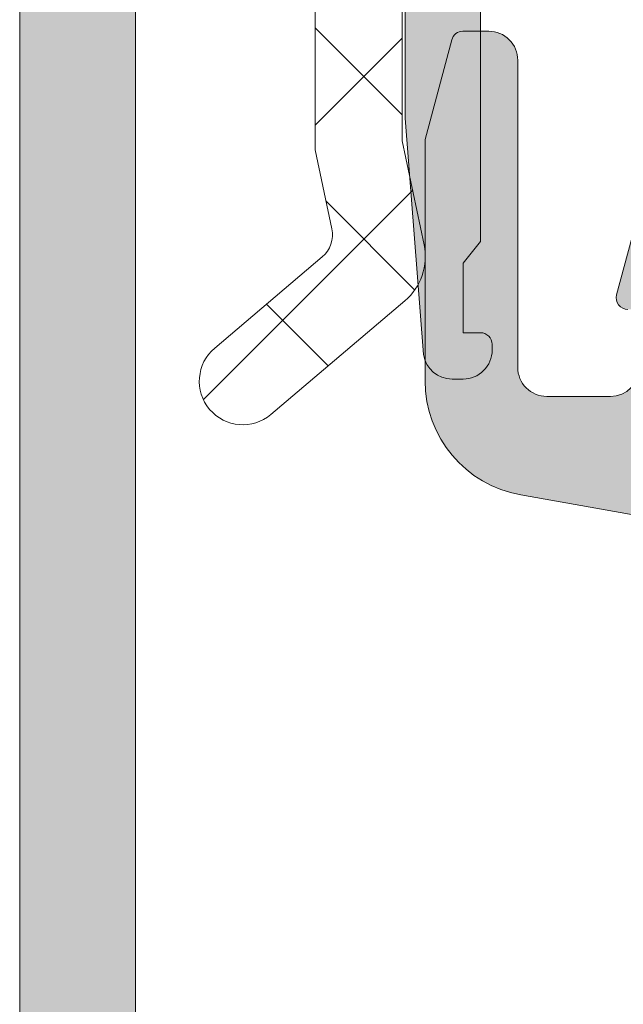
# Model space of a CAD drawing. Header units: millimetres. Extents: x 144573 to 336993, y 74252 to 247042.
# Tile 54 of 256: x 146734 to 146744, y 185309 to 185326. Entities that reach past the tile are written whole.
import ezdxf

# ---------------------------------------------------------------- set-up
doc = ezdxf.new("R2010")
doc.units = ezdxf.units.MM
doc.layers.add('FASÁDA DETAILNÍ', color=255, linetype='Continuous', lineweight=0)

msp = doc.modelspace()

# ---------------------------------------------------------------- hatches: boundary and pattern name
at = {"layer": 'FASÁDA DETAILNÍ'}
h = msp.add_hatch(dxfattribs=at)
h.set_pattern_fill('ANSI37', color=256, scale=0.625, angle=90, style=0)
h.set_pattern_definition([(135, (147661.4800355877, 196355.2586091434), (-1.403165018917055, -1.403165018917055), []), (225, (147661.4800355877, 196355.2586091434), (1.403165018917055, -1.403165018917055), [])])
edge = h.paths.add_edge_path()
edge.add_ellipse((146745.2825155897, 185335.1454342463), major_axis=(-5.039467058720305, 0), ratio=1, start_angle=299.79178446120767, end_angle=355.03553873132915, ccw=False)
edge.add_ellipse((146742.9277153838, 185339.2585187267), major_axis=(-0.3000000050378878, 0), ratio=1, start_angle=270.0006926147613, end_angle=299.7921729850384, ccw=False)
edge.add_line((146742.9277117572, 185339.5585187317), (146743.4619957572, 185339.5585217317))
edge.add_ellipse((146743.4619969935, 185339.258521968), major_axis=(-0.2999997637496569, 0), ratio=1, start_angle=179.9999548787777, end_angle=270.00023610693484, ccw=False)
edge.add_line((146743.7619967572, 185339.2585217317), (146743.7619967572, 185337.7085247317))
edge.add_ellipse((146744.0620073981, 185337.7085323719), major_axis=(-0.3000106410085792, 0), ratio=1, start_angle=0.001459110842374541, end_angle=89.99567605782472)
edge.add_line((146744.0619847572, 185337.4085217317), (146745.4619667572, 185337.4085107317))
edge.add_ellipse((146745.4619639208, 185337.1085208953), major_axis=(-0.2999898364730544, 0), ratio=1, start_angle=180.0003507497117, end_angle=269.9994582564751, ccw=False)
edge.add_line((146745.7619537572, 185337.1085227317), (146745.7619537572, 185335.4085107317))
edge.add_ellipse((146745.4619436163, 185335.4085178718), major_axis=(-0.3000101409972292, 0), ratio=1, start_angle=90.00441943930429, end_angle=179.9986363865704, ccw=False)
edge.add_line((146745.4619667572, 185335.1085077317), (146743.8981357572, 185335.1085187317))
edge.add_ellipse((146743.8652787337, 185334.8073596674), major_axis=(-0.302946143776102, 0), ratio=1, start_angle=-96.22645090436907, end_angle=13.48357731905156)
edge.add_ellipse((146732.5493144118, 185326.1024365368), major_axis=(-14.00076634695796, 0), ratio=1, start_angle=195.301732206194, end_angle=218.0756200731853, ccw=False)
edge.add_ellipse((146746.5415521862, 185329.9091501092), major_axis=(-0.5004721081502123, 0), ratio=1, start_angle=12.91760852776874, end_angle=129.806634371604)
edge.add_line((146746.8619537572, 185329.5246827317), (146746.8619537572, 185337.8079617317))
edge.add_ellipse((146746.3619540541, 185337.8079612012), major_axis=(-0.4999997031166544, 0), ratio=1, start_angle=180.0000607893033, end_angle=240.0000196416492)
edge.add_line((146746.6119537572, 185338.2409737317), (146746.3119537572, 185338.4141797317))
edge.add_ellipse((146746.5619534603, 185338.8471922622), major_axis=(-0.4999997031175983, 0), ratio=1, start_angle=6.078951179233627e-05, end_angle=60.0000196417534, ccw=False)
edge.add_line((146746.0619537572, 185338.8471917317), (146746.0619537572, 185340.4765397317))
edge.add_ellipse((146747.0619531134, 185340.4765405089), major_axis=(-0.9999993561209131, 0), ratio=1, start_angle=-59.949661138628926, end_angle=4.4528618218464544e-05, ccw=False)
edge.add_ellipse((146742.9056263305, 185347.6609212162), major_axis=(-7.300023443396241, 0), ratio=1, start_angle=120.0503545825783, end_angle=168.7144463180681)
edge.add_ellipse((146749.9619633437, 185345.8456891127), major_axis=(-0.3999905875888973, 0), ratio=1, start_angle=255.1470247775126, end_angle=339.4981705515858)
edge.add_ellipse((146743.612865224, 185348.2197560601), major_axis=(-6.37844882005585, 0), ratio=1, start_angle=104.45259778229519, end_angle=159.498125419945, ccw=False)
edge.add_line((146745.2047917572, 185342.0431567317), (146743.7940847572, 185341.6795697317))
edge.add_line((146743.7940847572, 185341.6795697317), (146742.9313837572, 185341.4694567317))
edge.add_ellipse((146744.2619487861, 185336.1328340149), major_axis=(-5.499995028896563, 0), ratio=1, start_angle=-76.00004503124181, end_angle=3.420219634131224e-05)
edge.add_line((146738.7619537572, 185336.1328307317), (146738.7619537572, 185323.7148027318))
edge.add_line((146738.7619537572, 185323.7148027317), (146739.0495727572, 185322.3517457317))
edge.add_ellipse((146738.5603464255, 185322.2485131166), major_axis=(-0.4999993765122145, 0), ratio=1, start_angle=130.2837515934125, end_angle=191.9153007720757, ccw=False)
edge.add_line((146738.8836327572, 185321.8670877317), (146737.0270247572, 185320.2934767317))
edge.add_ellipse((146737.5119542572, 185319.7213377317), major_axis=(-0.749999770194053, 0), ratio=1, start_angle=-49.71629384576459, end_angle=130.2837061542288)
edge.add_line((146737.9968837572, 185319.1491987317), (146740.3085277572, 185321.1084847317))
edge.add_ellipse((146739.6619555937, 185321.8713363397), major_axis=(-0.999999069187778, 0), ratio=1, start_angle=130.2836986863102, end_angle=191.915247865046)
edge.add_line((146740.6404087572, 185322.0778007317), (146740.2619537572, 185323.8713377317))
edge.add_line((146740.2619537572, 185323.8713377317), (146740.2619537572, 185335.5815387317))
h = msp.add_hatch(color=256, dxfattribs=at)
edge = h.paths.add_edge_path()
edge.add_line((146741.3159537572, 185321.7585187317), (146741.6159537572, 185322.1317237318))
edge.add_line((146741.6159537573, 185322.1317237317), (146741.6159537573, 185326.1049287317))
edge.add_ellipse((146739.6159465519, 185326.1049271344), major_axis=(-2.000007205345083, 0), ratio=1, start_angle=180.0000457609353, end_angle=209.9999336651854)
edge.add_line((146741.3480047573, 185327.1049287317), (146740.7839027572, 185328.0819807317))
edge.add_ellipse((146742.5159609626, 185329.0819823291), major_axis=(-2.000007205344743, 0), ratio=1, start_angle=4.576093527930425e-05, end_angle=29.99993366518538, ccw=False)
edge.add_line((146740.5159537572, 185329.0819807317), (146740.5159537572, 185334.8018147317))
edge.add_ellipse((146741.0159533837, 185334.8018151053), major_axis=(-0.4999996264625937, 0), ratio=1, start_angle=-90.00004280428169, end_angle=4.280419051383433e-05, ccw=False)
edge.add_line((146741.0159537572, 185335.3018147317), (146742.9159537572, 185335.3018147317))
edge.add_ellipse((146742.9162117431, 185335.8015567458), major_axis=(-0.4997420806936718, 0), ratio=1, start_angle=89.97042173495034, end_angle=180.0295782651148)
edge.add_line((146743.4159537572, 185335.8018147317), (146743.4159537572, 185336.8018147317))
edge.add_ellipse((146742.9162117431, 185336.8020727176), major_axis=(-0.4997420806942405, 0), ratio=1, start_angle=179.9704217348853, end_angle=270.0295782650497)
edge.add_line((146742.9159537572, 185337.3018147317), (146741.9159537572, 185337.3018147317))
edge.add_ellipse((146741.9156932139, 185337.8015541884), major_axis=(-0.4997395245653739, 0), ratio=1, start_angle=-0.029871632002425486, end_angle=90.02987163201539, ccw=False)
edge.add_line((146741.4159537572, 185337.8018147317), (146741.4159537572, 185338.8018147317))
edge.add_ellipse((146740.9162056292, 185338.8020686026), major_axis=(-0.4997481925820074, 0), ratio=1, start_angle=179.9708938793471, end_angle=270.0288769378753)
edge.add_line((146740.9159537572, 185339.3018167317), (146740.6829227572, 185339.3018167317))
edge.add_ellipse((146740.6829222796, 185338.8018175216), major_axis=(-0.4999992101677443, 0), ratio=1, start_angle=269.9999452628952, end_angle=306.2493129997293)
edge.add_ellipse((146742.515960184, 185336.3018141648), major_axis=(-3.600006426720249, 0), ratio=1, start_angle=306.2493860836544, end_angle=359.9999591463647)
edge.add_line((146738.9159537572, 185336.3018167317), (146738.9159537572, 185326.3585187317))
edge.add_ellipse((146739.1159536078, 185326.3585185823), major_axis=(-0.1999998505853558, 0), ratio=1, start_angle=-4.28043988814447e-05, end_angle=90.00004280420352)
edge.add_line((146739.1159537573, 185326.1585187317), (146739.8331747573, 185326.1585187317))
edge.add_line((146739.8331747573, 185326.1585187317), (146739.9740737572, 185326.2994797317))
edge.add_ellipse((146740.1159536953, 185326.1585183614), major_axis=(-0.200000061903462, 0), ratio=1, start_angle=180.0001060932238, end_angle=315.18607561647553, ccw=False)
edge.add_line((146740.3159537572, 185326.1585187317), (146740.3159537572, 185324.2589497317))
edge.add_line((146740.3159537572, 185324.2589497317), (146740.6302717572, 185320.1803017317))
edge.add_ellipse((146741.1241163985, 185320.25851924), major_axis=(-0.5000005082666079, 0), ratio=1, start_angle=9.000022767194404, end_angle=89.99992652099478)
edge.add_line((146741.1241157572, 185319.7585187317), (146741.3159537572, 185319.7585187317))
edge.add_ellipse((146741.3159541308, 185320.2585183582), major_axis=(-0.4999996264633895, 0), ratio=1, start_angle=89.99995719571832, end_angle=180.0000428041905)
edge.add_line((146741.8159537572, 185320.2585187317), (146741.8159537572, 185320.3585187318))
edge.add_ellipse((146741.6159539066, 185320.3585188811), major_axis=(-0.1999998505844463, 0), ratio=1, start_angle=179.9999571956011, end_angle=270.0000428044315)
edge.add_line((146741.6159537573, 185320.5585187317), (146741.3159537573, 185320.5585187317))
edge.add_line((146741.3159537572, 185320.5585187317), (146741.3159537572, 185321.7585187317))
h = msp.add_hatch(color=256, dxfattribs=at)
edge = h.paths.add_edge_path()
edge.add_arc((146734.1620212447, 185335.7584514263), 0.5000674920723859, 90.00773245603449, 179.9922675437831, ccw=False)
edge.add_line((146734.1619537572, 185336.2585189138), (146738.1619537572, 185336.2585189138))
edge.add_arc((146738.1618862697, 185335.7584514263), 0.5000674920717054, 360.0077324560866, 449.99226754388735, ccw=False)
edge.add_line((146738.6619537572, 185335.7585189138), (146738.6619537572, 185334.4584700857))
edge.add_arc((146738.1619168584, 185334.4585069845), 0.5000369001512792, 270.0042279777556, 359.99577202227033, ccw=False)
edge.add_line((146738.1619537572, 185333.9584700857), (146737.6619537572, 185333.9584700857))
edge.add_line((146737.6619537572, 185333.9584700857), (146737.6619537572, 185334.9584700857))
edge.add_line((146737.6619537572, 185334.9584700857), (146736.1619537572, 185334.9584700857))
edge.add_arc((146736.1619167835, 185333.9585070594), 0.9999630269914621, 449.9978814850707, 540.0021185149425)
edge.add_line((146735.1619537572, 185333.9584700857), (146735.1619537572, 185329.9584700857))
edge.add_arc((146736.1620306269, 185329.9585469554), 1.000076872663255, 180.0044039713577, 269.9955960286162)
edge.add_line((146736.1619537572, 185328.9584700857), (146737.6619537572, 185328.9584700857))
edge.add_line((146737.6619537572, 185328.9584700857), (146737.6619537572, 185329.9584700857))
edge.add_line((146737.6619537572, 185329.9584700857), (146738.1619537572, 185329.9584700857))
edge.add_arc((146738.162011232, 185329.4585275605), 0.4999425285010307, -0.006586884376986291, 90.0065868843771, ccw=False)
edge.add_line((146738.6619537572, 185329.4584700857), (146738.6619537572, 185326.6584822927))
edge.add_arc((146738.1619537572, 185326.6584822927), 0.5000000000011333, 270.0000000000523, 360.0000000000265, ccw=False)
edge.add_line((146738.1619537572, 185326.1584822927), (146737.9619537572, 185326.1584822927))
edge.add_arc((146737.9619537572, 185326.6584822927), 0.5000000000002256, 179.9999999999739, 269.99999999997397, ccw=False)
edge.add_line((146737.4619537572, 185326.6584822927), (146737.4619537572, 185327.1584822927))
edge.add_arc((146736.9619186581, 185327.1584471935), 0.500035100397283, 360.0040217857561, 449.9959782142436)
edge.add_line((146736.9619537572, 185327.6584822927), (146736.1619507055, 185327.6584822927))
edge.add_arc((146736.1619672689, 185327.1584657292), 0.5000165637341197, 90.00189796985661, 179.9981020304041)
edge.add_line((146735.6619507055, 185327.1584822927), (146735.6619507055, 185295.8584883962))
edge.add_line((146735.6619507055, 185295.8584883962), (146736.0943473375, 185289.8200307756))
edge.add_arc((146737.0935670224, 185289.8584868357), 0.9999594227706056, 182.2040028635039, 269.9999999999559)
edge.add_line((146737.0935670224, 185288.858527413), (146743.7620192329, 185288.858527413))
edge.add_arc((146743.7620192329, 185289.358527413), 0.5000000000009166, 270.0000000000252, 359.9999999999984)
edge.add_line((146744.2620192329, 185289.358527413), (146744.2620192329, 185290.258527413))
edge.add_arc((146744.7620192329, 185290.258527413), 0.5000000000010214, 90.00000000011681, 180.0000000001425, ccw=False)
edge.add_line((146744.7620192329, 185290.758527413), (146746.1620207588, 185290.758527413))
edge.add_arc((146746.4295413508, 185290.8373638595), 0.278895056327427, 196.4198764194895, 271.1645893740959)
edge.add_line((146746.4352097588, 185290.558526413), (146746.8888037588, 185290.558526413))
edge.add_arc((146746.8944644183, 185290.8373945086), 0.2789255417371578, 268.8371299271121, 343.5754054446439)
edge.add_line((146747.1620077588, 185290.758527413), (146749.0420187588, 185290.758527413))
edge.add_arc((146749.0420187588, 185290.458527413), 0.3000000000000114, 360.00000000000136, 450, ccw=False)
edge.add_line((146749.3420187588, 185290.458527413), (146749.3420187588, 185289.4785530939))
edge.add_arc((146749.0420187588, 185289.4785530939), 0.2999999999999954, 270.0000000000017, 360.00000000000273, ccw=False)
edge.add_line((146749.0420187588, 185289.1785530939), (146746.2820207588, 185289.1785530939))
edge.add_arc((146746.2820207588, 185289.0585530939), 0.1200000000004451, 449.9999999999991, 540)
edge.add_line((146746.1620207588, 185289.0585530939), (146746.1620207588, 185284.758527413))
edge.add_arc((146746.6620207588, 185284.758527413), 0.5000000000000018, 179.9999999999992, 269.9999999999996)
edge.add_line((146746.6620207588, 185284.258527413), (146747.3620207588, 185284.258527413))
edge.add_line((146747.3620207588, 185284.258527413), (146749.7548410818, 185285.6400228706))
edge.add_arc((146749.8239009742, 185285.5204076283), 0.1381197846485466, -1.0322764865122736e-10, 119.9999999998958, ccw=False)
edge.add_line((146749.9620207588, 185285.5204076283), (146749.9620207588, 185281.758527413))
edge.add_arc((146751.9620207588, 185281.758527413), 1.999999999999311, 180.0000000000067, 270.0000000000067)
edge.add_line((146751.9620207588, 185279.758527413), (146752.5300161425, 185279.758527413))
edge.add_arc((146752.5300161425, 185279.258527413), 0.5000000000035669, 415.52092823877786, 449.99999999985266, ccw=False)
edge.add_arc((146749.9825428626, 185275.5490288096), 4.999999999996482, 365.34922800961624, 415.5209282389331, ccw=False)
edge.add_arc((146754.8238940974, 185275.9966471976), 0.1381197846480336, 240.0000000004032, 367.70243749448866, ccw=False)
edge.add_line((146754.7548342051, 185275.8770319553), (146752.3620138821, 185277.258527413))
edge.add_line((146752.3620138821, 185277.258527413), (146751.662013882, 185277.258527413))
edge.add_arc((146751.6620138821, 185276.758527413), 0.5, 450, 540)
edge.add_line((146751.1620138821, 185276.758527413), (146751.1620138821, 185272.458501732))
edge.add_arc((146751.2820138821, 185272.458501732), 0.1199999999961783, 180, 269.9999999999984)
edge.add_line((146751.2820138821, 185272.338501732), (146754.0420118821, 185272.338501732))
edge.add_arc((146754.0420118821, 185272.038501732), 0.2999999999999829, 0, 90.00000000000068, ccw=False)
edge.add_line((146754.3420118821, 185272.038501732), (146754.3420118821, 185271.0585274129))
edge.add_arc((146754.0420118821, 185271.0585274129), 0.300000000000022, 270.00000000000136, 360, ccw=False)
edge.add_line((146754.0420118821, 185270.758527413), (146752.1620008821, 185270.758527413))
edge.add_arc((146751.8944575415, 185270.6796603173), 0.2789255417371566, 376.4245945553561, 451.1628700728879)
edge.add_line((146751.8887968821, 185270.9585284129), (146751.4352028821, 185270.9585284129))
edge.add_arc((146751.4295344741, 185270.6796909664), 0.2788950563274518, 448.8354106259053, 523.5801235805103)
edge.add_line((146751.1620138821, 185270.758527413), (146748.1619553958, 185270.758527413))
edge.add_line((146748.1619553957, 185270.758527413), (146747.4618525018, 185271.4585997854))
edge.add_line((146747.4618525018, 185271.4585997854), (146747.4618525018, 185272.0586058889))
edge.add_line((146747.4618525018, 185272.0586058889), (146749.0618586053, 185272.0586058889))
edge.add_arc((146749.061849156, 185272.5586153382), 0.5000094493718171, 270.0010827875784, 359.9989172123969)
edge.add_line((146749.5618586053, 185272.5586058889), (146749.5618586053, 185272.9540339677))
edge.add_arc((146749.0618586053, 185272.9540339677), 0.5000000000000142, 360.0000000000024, 375.0000000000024)
edge.add_line((146749.5448215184, 185273.0834434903), (146749.1606127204, 185274.5173302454))
edge.add_arc((146748.1946868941, 185274.2585112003), 1.000000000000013, 375.0000000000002, 450.0000000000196)
edge.add_line((146748.1946868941, 185275.2585112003), (146742.4618647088, 185275.2585112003))
edge.add_line((146742.4618647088, 185275.2585112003), (146742.4618647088, 185272.0586058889))
edge.add_line((146742.4618647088, 185272.0586058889), (146743.2618525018, 185272.0586058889))
edge.add_line((146743.2618525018, 185272.0586058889), (146743.2618525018, 185271.4585997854))
edge.add_line((146743.2618525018, 185271.4585997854), (146742.0494196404, 185270.7586180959))
edge.add_line((146742.0494196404, 185270.7586180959), (146740.9618647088, 185270.7586180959))
edge.add_line((146740.9618647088, 185270.7586180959), (146740.9618647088, 185285.758527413))
edge.add_arc((146740.4618647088, 185285.758527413), 0.5000000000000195, 359.9999999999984, 450.0000000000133)
edge.add_line((146740.4618647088, 185286.258527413), (146734.6619537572, 185286.258527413))
edge.add_arc((146734.6619537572, 185287.258527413), 1, 180, 270.00000000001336, ccw=False)
edge.add_line((146733.6619537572, 185287.258527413), (146733.6619537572, 185335.7585189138))
edge = h.paths.add_edge_path(flags=16)
edge.add_line((146743.2618525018, 185276.8585112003), (146747.6618525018, 185276.8585112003))
edge.add_arc((146747.6618525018, 185277.3585112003), 0.5000000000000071, 270.0000000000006, 359.9999999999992)
edge.add_line((146748.1618525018, 185277.3585112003), (146748.1618525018, 185281.7585112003))
edge.add_arc((146747.6618525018, 185281.7585112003), 0.4999999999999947, 359.9999999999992, 450.0000000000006)
edge.add_line((146747.6618525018, 185282.2585112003), (146743.2618525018, 185282.2585112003))
edge.add_arc((146743.2618525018, 185281.7585112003), 0.5, 450, 540)
edge.add_line((146742.7618525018, 185281.7585112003), (146742.7618525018, 185277.3585112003))
edge.add_arc((146743.2618525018, 185277.3585112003), 0.4999999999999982, 180, 270.0000000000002)
h = msp.add_hatch(color=256, dxfattribs=at)
edge = h.paths.add_edge_path(flags=16)
edge.add_line((146746.1581687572, 185318.5586627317), (146750.3579187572, 185318.5586627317))
edge.add_ellipse((146750.3579191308, 185319.0586623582), major_axis=(-0.4999996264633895, 0), ratio=1, start_angle=89.99995719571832, end_angle=180.0000428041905)
edge.add_line((146750.8579187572, 185319.0586627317), (146750.8579187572, 185323.4586867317))
edge.add_ellipse((146750.3579191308, 185323.4586871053), major_axis=(-0.4999996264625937, 0), ratio=1, start_angle=179.9999571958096, end_angle=270.0000428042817)
edge.add_line((146750.3579187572, 185323.9586867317), (146746.1581697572, 185323.9586867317))
edge.add_ellipse((146746.1581702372, 185323.4586862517), major_axis=(-0.5000004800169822, 0), ratio=1, start_angle=270.000055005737, end_angle=359.9999449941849)
edge.add_line((146745.6581697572, 185323.4586867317), (146745.6581687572, 185319.0586627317))
edge.add_ellipse((146746.1581683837, 185319.0586623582), major_axis=(-0.4999996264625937, 0), ratio=1, start_angle=-4.280419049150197e-05, end_angle=90.00004280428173)
edge = h.paths.add_edge_path()
edge.add_line((146749.0715727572, 185316.5602817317), (146742.3085727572, 185317.7600417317))
edge.add_arc((146742.6579171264, 185319.7292933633), 1.999998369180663, 179.9999607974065, 259.9404098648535, ccw=False)
edge.add_line((146740.6579187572, 185319.7292947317), (146740.6579187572, 185323.8942677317))
edge.add_line((146740.6579187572, 185323.8942677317), (146741.1181997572, 185325.6120567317))
edge.add_arc((146741.3113848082, 185325.5602928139), 0.1999999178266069, 90.00001461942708, 164.9999614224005, ccw=False)
edge.add_line((146741.3113847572, 185325.7602927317), (146741.7579187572, 185325.7602927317))
edge.add_arc((146741.7579191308, 185325.2602931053), 0.4999996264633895, -4.280419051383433e-05, 90.00004280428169, ccw=False)
edge.add_line((146742.2579187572, 185325.2602927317), (146742.2579187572, 185319.9602927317))
edge.add_arc((146742.7579183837, 185319.9602923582), 0.4999996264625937, 179.9999571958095, 270.0000428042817)
edge.add_line((146742.7579187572, 185319.4602927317), (146743.8581687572, 185319.4602927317))
edge.add_arc((146743.8581682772, 185319.9602932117), 0.5000004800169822, 270.000055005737, 359.9999449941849)
edge.add_line((146744.3581687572, 185319.9602927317), (146744.3581687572, 185320.9602927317))
edge.add_line((146744.3581687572, 185320.9602927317), (146744.1581687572, 185320.9602927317))
edge.add_arc((146744.1581690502, 185321.160292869), 0.2000001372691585, 164.9999946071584, 269.9999160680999, ccw=False)
edge.add_line((146743.9649837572, 185321.2120567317), (146744.3581697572, 185322.6794447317))
edge.add_line((146744.3581697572, 185322.6794447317), (146744.3581697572, 185324.7602927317))
edge.add_arc((146745.3581707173, 185324.7602917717), 1.000000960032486, 90.00005500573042, 179.9999449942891, ccw=False)
edge.add_line((146745.3581697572, 185325.7602927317), (146756.2576717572, 185325.7602927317))
edge.add_arc((146756.257672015, 185325.3602923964), 0.400000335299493, -29.99991681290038, 90.0000369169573, ccw=False)
edge.add_line((146756.6040827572, 185325.1602927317), (146756.1059167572, 185324.2974447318))
edge.add_line((146756.1059167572, 185324.2974447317), (146755.6780467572, 185322.8052837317))
edge.add_arc((146755.3896679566, 185322.8879751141), 0.300000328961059, 239.8207587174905, 343.9999831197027, ccw=False)
edge.add_line((146755.2388557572, 185322.6286377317), (146752.7732447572, 185324.0603727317))
edge.add_line((146752.7732447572, 185324.0603727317), (146752.3528257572, 185324.0603727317))
edge.add_arc((146752.3493332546, 185323.8688044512), 0.191600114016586, 88.95554997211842, 182.5222218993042)
edge.add_line((146752.1579187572, 185323.8603727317), (146752.1579187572, 185317.3709337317))
edge.add_arc((146752.3570852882, 185317.3526959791), 0.199999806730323, 174.7679954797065, 294.1409481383)
edge.add_line((146752.4388817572, 185317.1701877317), (146754.8225667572, 185318.2385087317))
edge.add_arc((146754.9043635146, 185318.056000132), 0.2000002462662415, 21.973797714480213, 114.14098223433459, ccw=False)
edge.add_line((146755.0898347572, 185318.1308367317), (146755.9061947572, 185316.1076087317))
edge.add_arc((146755.5352528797, 185315.9579356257), 0.3999998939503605, -90.00001754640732, 21.9738178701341, ccw=False)
edge.add_line((146755.5352527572, 185315.5579357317), (146753.4711057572, 185315.5579347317))
edge.add_arc((146753.4711048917, 185315.8579343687), 0.2999996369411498, 217.9049134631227, 270.00016529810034, ccw=False)
edge.add_arc((146752.9976853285, 185315.4893238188), 0.3000002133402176, 37.90465250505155, 105.9998620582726)
edge.add_line((146752.9149947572, 185315.7777027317), (146752.1571057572, 185315.5603807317))
edge.add_arc((146752.1571053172, 185317.1603797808), 1.599999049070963, 211.5923944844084, 270.0000157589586, ccw=False)
edge.add_arc((146750.3683332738, 185316.0602477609), 0.4999999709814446, 31.59233596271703, 89.99845491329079)
edge.add_line((146750.3683467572, 185316.5602477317), (146749.0715727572, 185316.5602817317))

# ---------------------------------------------------------------- linework, layer by layer
for p, q in [((146733.6619537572, 185287.258527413), (146733.6619537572, 185335.7585189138)), ((146735.6619507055, 185327.1584822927), (146735.6619507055, 185295.8584883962))]:
    msp.add_line(p, q, dxfattribs=at)
at = {"layer": 'FASÁDA DETAILNÍ', "extrusion": (0, 0, -1)}
for points in [[(-146738.7619537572, 185336.1328307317), (-146738.7619537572, 185323.7148027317), (-146739.0495727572, 185322.3517457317), (-146739.0495727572, 185322.3517457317, 0.275594), (-146738.8836327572, 185321.8670877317), (-146737.0270247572, 185320.2934767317), (-146737.0270247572, 185320.2934767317, -1), (-146737.9968837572, 185319.1491987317), (-146740.3085277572, 185321.1084847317), (-146740.3085277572, 185321.1084847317, -0.275594), (-146740.6404087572, 185322.0778007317), (-146740.2619537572, 185323.8713377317), (-146740.2619537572, 185335.5815387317)], [(-146740.3159537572, 185326.1585187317), (-146740.3159537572, 185324.2589497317), (-146740.6302717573, 185320.1803017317), (-146740.6302717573, 185320.1803017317, -0.368919), (-146741.1241157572, 185319.7585187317), (-146741.3159537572, 185319.7585187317), (-146741.3159537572, 185319.7585187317, -0.414214), (-146741.8159537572, 185320.2585187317), (-146741.8159537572, 185320.3585187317), (-146741.8159537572, 185320.3585187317, -0.414214), (-146741.6159537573, 185320.5585187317), (-146741.3159537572, 185320.5585187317), (-146741.3159537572, 185321.7585187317), (-146741.3159537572, 185321.7585187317), (-146741.6159537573, 185322.1317237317), (-146741.6159537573, 185326.1049287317)]]:
    msp.add_lwpolyline(points, format="xyb", dxfattribs=at)
at = {"layer": 'FASÁDA DETAILNÍ'}
for points in [[(146749.0715727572, 185316.5602817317), (146742.3085727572, 185317.7600417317), (146742.3085727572, 185317.7600417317, -0.363676), (146740.6579187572, 185319.7292947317), (146740.6579187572, 185323.8942677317), (146741.1181997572, 185325.6120567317), (146741.1181997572, 185325.6120567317, -0.339454), (146741.3113847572, 185325.7602927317), (146741.7579187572, 185325.7602927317), (146741.7579187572, 185325.7602927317, -0.414214), (146742.2579187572, 185325.2602927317), (146742.2579187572, 185319.9602927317), (146742.2579187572, 185319.9602927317, 0.414214), (146742.7579187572, 185319.4602927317), (146743.8581687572, 185319.4602927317), (146743.8581687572, 185319.4602927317, 0.414213), (146744.3581687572, 185319.9602927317)], [(146744.1581687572, 185320.9602927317, -0.493145), (146743.9649837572, 185321.2120567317), (146744.3581697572, 185322.6794447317)]]:
    msp.add_lwpolyline(points, format="xyb", dxfattribs=at)

doc.saveas('drawing.dxf')
